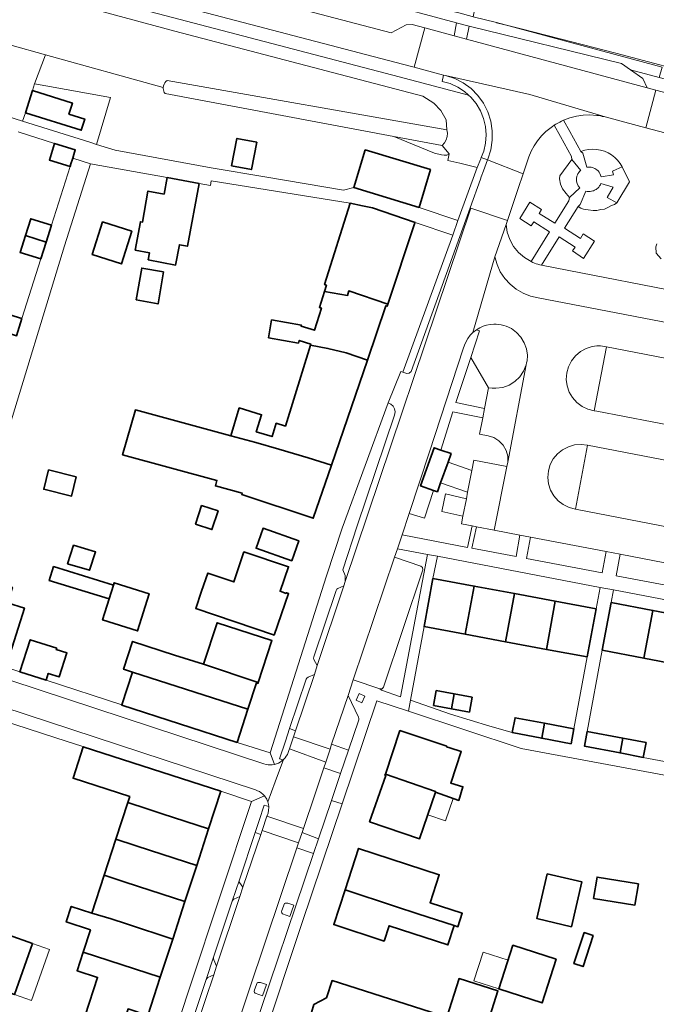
# Model space of a CAD drawing. Header units: metres. Extents: x 33225 to 36661, y 376385 to 377815.
# Tile 37 of 49: x 34911 to 35009, y 377246 to 377398. Entities that reach past the tile are written whole.
import ezdxf

# ---------------------------------------------------------------- set-up
doc = ezdxf.new("R2010")
doc.units = ezdxf.units.M
for name, color, linetype, lineweight in [('B-WE-GR-BEPLANTING_CULTUUR_BODEMBEDEKKER-GV', 252, 'Continuous', 18), ('B-WE-GR-BEPLANTING_CULTUUR_HEESTERS-GV', 252, 'Continuous', 18), ('B-WE-GR-GRAS-GV', 252, 'Continuous', 13), ('B-WE-OG-BEBOUWING-GV', 7, 'Continuous', 35), ('B-WE-OG-BEBOUWING_LUIFEL-GV', 252, 'Continuous', 18), ('B-WE-OG-TERREIN_CULTUURSCHEIDING-GV', 252, 'Continuous', 18), ('B-WE-OG-TERREIN_ERF-GV', 252, 'Continuous', 18), ('B-WE-OG-TERREIN_ONBEGROEID-GV', 252, 'Continuous', 18), ('B-WE-OG-WEG-GV', 252, 'Continuous', 18), ('B-WE-VH-VERHARDING_ASFALT-GV', 252, 'Continuous', 18), ('B-WE-VH-VERHARDING_BETONSTRAATSTEEN-GV', 252, 'Continuous', 18), ('B-WE-VH-VERHARDING_HALFVERHARDING_GRIND-GV', 252, 'Continuous', 18), ('B-WE-VH-VERHARDING_HOUTSNIPPERS-GV', 252, 'Continuous', 18), ('B-WE-VH-VERHARDING_SIERBESTRATING-GV', 252, 'Continuous', 18), ('B-WE-VH-VERHARDING_STRAATBAKSTEEN-GV', 252, 'Continuous', 18), ('B-WE-VH-VERHARDING_TEGEL-GV', 252, 'Continuous', 18)]:
    doc.layers.add(name, color=color, linetype=linetype, lineweight=lineweight)

msp = doc.modelspace()

# ---------------------------------------------------------------- linework, layer by layer
at = {"layer": 'B-WE-GR-BEPLANTING_CULTUUR_BODEMBEDEKKER-GV'}
for points in [[(34983.311, 377341.433), (34980.55, 377346.12), (34978.253, 377339.156), (34982.685, 377338.253)], [(34973.86, 377315.71), (34969.223, 377316.57), (34968.8, 377315.3), (34972.85, 377313.91), (34973.116, 377313.668), (34973.15, 377313.31), (34967.11, 377295.24), (34966.871, 377294.955), (34966.514, 377294.95), (34966.78, 377294.76), (34969.71, 377293.75)]]:
    msp.add_lwpolyline(points, close=True, dxfattribs=at)
at = {"layer": 'B-WE-GR-BEPLANTING_CULTUUR_HEESTERS-GV'}
for points in [[(34989.106, 377344.986), (34989.179, 377345.272), (34989.235, 377345.562), (34989.273, 377345.854), (34989.295, 377346.149), (34989.299, 377346.444), (34989.156, 377347.432), (34988.821, 377348.372), (34988.307, 377349.227), (34987.634, 377349.964), (34986.829, 377350.554), (34986.025, 377350.937), (34985.652, 377351.06), (34985.271, 377351.153), (34984.883, 377351.216), (34984.492, 377351.248), (34984.099, 377351.25), (34983.54, 377351.199), (34982.99, 377351.085), (34982.457, 377350.912), (34981.946, 377350.679), (34981.464, 377350.392), (34981.905, 377350.229), (34980.55, 377346.12), (34983.311, 377341.433), (34983.877, 377341.356), (34984.448, 377341.343), (34985.489, 377341.49), (34986.477, 377341.85), (34987.369, 377342.407), (34988.125, 377343.138), (34988.713, 377344.01)], [(34979.879, 377324.312), (34976.666, 377325.057), (34976.072, 377322.325), (34979.351, 377321.612)], [(34988.151, 377318.697), (34984.189, 377319.457), (34981.416, 377319.989), (34980.723, 377316.673), (34987.552, 377315.372)], [(35001.43, 377316.149), (34989.781, 377318.384), (34989.159, 377315.065), (35000.828, 377312.841)], [(35003.62, 377315.728), (35003.018, 377312.424), (35020.23, 377309.143), (35020.835, 377312.425)], [(34952.245, 377284.84), (34952.379, 377285.137), (34952.479, 377285.447), (34952.56, 377285.689), (34953.188, 377287.56), (34953.497, 377288.482), (34952.592, 377288.816), (34951.94, 377286.88), (34951.036, 377284.165), (34951.596, 377284.003), (34951.662, 377284.06), (34951.884, 377284.298), (34952.079, 377284.559)], [(34958.831, 377285.65), (34958.159, 377283.65), (34957.871, 377282.794), (34960.472, 377281.89), (34961.698, 377285.517), (34959.084, 377286.404)], [(34948.127, 377272.476), (34948.342, 377273.112), (34949.079, 377275.289), (34949.11, 377275.38), (34949.265, 377275.79), (34949.356, 377276.219), (34949.38, 377276.657), (34949.367, 377276.799), (34948.673, 377277.006), (34947.89, 377274.65), (34947.265, 377272.767)], [(34954.516, 377272.808), (34953.977, 377271.204), (34953.72, 377270.44), (34956.299, 377269.542), (34957.062, 377271.801)], [(34944.87, 377265.07), (34944.82, 377265.267), (34944.84, 377265.47), (34943.74, 377262.17), (34943.84, 377262.34), (34943.98, 377262.48), (34944.92, 377262.91), (34945.37, 377264.33)], [(34952.642, 377259.831), (34953.268, 377261.564), (34952.319, 377261.906), (34952.104, 377261.897), (34951.908, 377261.887), (34951.81, 377261.818), (34951.389, 377260.751), (34951.34, 377260.526), (34951.389, 377260.37), (34951.497, 377260.233)], [(34940.9, 377253.14), (34940.852, 377253.338), (34940.87, 377253.54), (34939.7, 377250.1), (34939.809, 377250.279), (34939.98, 377250.4), (34940.88, 377250.8), (34941.32, 377252.18)], [(34948.423, 377247.577), (34949.05, 377249.309), (34948.1, 377249.652), (34947.885, 377249.642), (34947.689, 377249.632), (34947.591, 377249.564), (34947.17, 377248.497), (34947.121, 377248.272), (34947.17, 377248.115), (34947.278, 377247.978)]]:
    msp.add_lwpolyline(points, close=True, dxfattribs=at)
at = {"layer": 'B-WE-GR-GRAS-GV'}
msp.add_lwpolyline([(35021.98, 377399.52), (35007.16, 377402.75), (34997.11, 377405.27), (34982.728, 377408.014), (34980.949, 377398.687), (34984.516, 377397.779), (34984.541, 377397.773), (34986.456, 377397.285), (34988.104, 377396.865), (34994.351, 377395.275), (35002.949, 377393.086), (35017.309, 377389.249)], dxfattribs=at)
at = {"layer": 'B-WE-OG-BEBOUWING-GV'}
for points in [[(34912.919, 377387.293), (34911.849, 377383.865), (34920.444, 377381.181), (34920.98, 377382.895), (34918.539, 377383.657), (34919.074, 377385.371)], [(34919.111, 377376.848), (34919.299, 377377.443), (34919.517, 377378.13), (34916.323, 377379.14), (34915.51, 377376.565), (34918.705, 377375.555), (34918.764, 377375.743), (34918.798, 377375.858)], [(34947.514, 377379.308), (34944.451, 377379.899), (34943.638, 377375.684), (34946.701, 377375.093)], [(34974.336, 377375.097), (34964.272, 377378.139), (34962.512, 377372.315), (34962.518, 377372.313), (34972.575, 377369.273)], [(34930.754, 377361.158), (34935.007, 377360.372), (34935.583, 377363.49), (34936.831, 377363.26), (34938.621, 377372.941), (34933.678, 377373.855), (34933.209, 377371.32), (34930.719, 377371.78), (34929.912, 377366.985), (34929.572, 377367.048), (34928.764, 377362.68), (34930.959, 377362.266)], [(34971.895, 377366.74), (34971.956, 377366.923), (34965.375, 377369.188), (34963.826, 377369.515), (34961.962, 377369.908), (34958, 377357.348), (34958.273, 377357.261), (34957.971, 377356.304), (34961.541, 377355.688), (34961.71, 377356.38), (34967.746, 377354.349)], [(34915.836, 377366.498), (34912.645, 377367.507), (34911.825, 377364.911), (34915.016, 377363.902)], [(34928.254, 377365.594), (34923.735, 377367.033), (34922.123, 377361.971), (34926.642, 377360.532)], [(34915.016, 377363.902), (34911.825, 377364.911), (34911.004, 377362.315), (34914.196, 377361.306)], [(34933.151, 377359.319), (34929.783, 377359.903), (34928.936, 377355.018), (34932.294, 377354.376)], [(34967.746, 377354.349), (34961.71, 377356.38), (34961.541, 377355.688), (34957.971, 377356.304), (34957.188, 377353.824), (34957.508, 377353.723), (34956.433, 377350.313), (34954.369, 377350.949), (34954.416, 377351.101), (34949.823, 377351.905), (34949.339, 377349.145), (34953.96, 377348.318), (34954.085, 377348.723), (34955.86, 377348.176), (34955.806, 377348), (34958.502, 377347.513), (34961.304, 377346.801), (34964.598, 377345.7), (34967.462, 377354.076), (34967.635, 377354.018)], [(34911.288, 377352.106), (34908.097, 377353.113), (34907.262, 377350.47), (34910.453, 377349.463)], [(34964.598, 377345.7), (34961.304, 377346.801), (34958.502, 377347.513), (34955.806, 377348), (34951.957, 377335.503), (34950.533, 377335.942), (34949.9, 377333.888), (34947.455, 377334.641), (34948.26, 377337.253), (34944.819, 377338.313), (34943.498, 377334.022), (34947.369, 377332.973), (34950.911, 377331.946), (34955.466, 377330.589), (34959.046, 377329.465)], [(34955.466, 377330.589), (34950.911, 377331.946), (34947.369, 377332.973), (34943.498, 377334.022), (34928.787, 377338.009), (34926.805, 377331.077), (34941.366, 377327.131), (34941.136, 377326.281), (34945.253, 377325.165), (34945.201, 377324.976), (34956.247, 377321.281), (34959.046, 377329.465)], [(34977.042, 377329.947), (34977.511, 377331.266), (34975.931, 377331.81), (34974.901, 377332.164), (34972.82, 377326.281), (34974.802, 377325.583), (34975.413, 377325.368), (34975.899, 377326.735)], [(34919.673, 377327.671), (34915.381, 377328.738), (34914.645, 377325.777), (34918.937, 377324.71)], [(34938.055, 377320.383), (34940.607, 377319.536), (34941.56, 377322.411), (34939.008, 377323.257)], [(34952.928, 377314.73), (34954.009, 377317.822), (34948.498, 377319.749), (34947.417, 377316.657)], [(34918.305, 377314.273), (34921.696, 377313.256), (34922.656, 377316.1), (34919.256, 377317.12)], [(34952.056, 377309.695), (34951.117, 377310.023), (34952.44, 377313.815), (34945.539, 377316.103), (34944, 377311.459), (34939.981, 377312.833), (34939.02, 377310.022), (34938.116, 377307.378), (34950.091, 377303.283), (34950.185, 377303.251), (34952.43, 377309.671), (34952.089, 377309.79)], [(34924.738, 377308.832), (34925.4, 377310.979), (34916.168, 377313.824), (34915.507, 377311.676)], [(34981.09, 377310.815), (34974.72, 377312), (34973.34, 377304.57), (34979.701, 377303.387)], [(34907.399, 377311.384), (34903.731, 377299.944), (34908.796, 377298.297), (34911.661, 377307.433), (34909.07, 377308.245), (34909.817, 377310.626)], [(34925.4, 377310.979), (34924.738, 377308.832), (34923.717, 377305.606), (34929.117, 377303.914), (34930.909, 377309.635), (34925.509, 377311.327)], [(34987.314, 377309.657), (34981.09, 377310.815), (34979.701, 377303.387), (34985.924, 377302.229)], [(34993.603, 377308.487), (34987.314, 377309.657), (34985.924, 377302.229), (34992.221, 377301.057)], [(34993.603, 377308.487), (34992.221, 377301.057), (34998.518, 377299.886), (34999.908, 377307.314)], [(35008.68, 377307.065), (35002.23, 377308.3), (35000.816, 377300.946), (35007.265, 377299.706)], [(35014.855, 377305.882), (35008.68, 377307.065), (35007.265, 377299.706), (35013.439, 377298.519)], [(34939.317, 377298.75), (34947.757, 377295.929), (34949.859, 377302.404), (34941.395, 377305.151)], [(34916.643, 377301.222), (34912.552, 377302.547), (34910.95, 377297.599), (34915.003, 377296.287), (34915.348, 377297.353), (34917.023, 377296.811), (34918.218, 377300.502), (34916.581, 377301.032)], [(34939.317, 377298.75), (34934.827, 377300.17), (34928.35, 377302.272), (34926.958, 377297.986), (34928.329, 377297.541), (34946.17, 377291.846), (34947.475, 377295.867), (34947.712, 377295.79), (34947.757, 377295.929)], [(34928.329, 377297.541), (34926.695, 377292.501), (34926.683, 377292.463), (34944.494, 377286.682), (34946.17, 377291.846)], [(34977.998, 377294.169), (34975.229, 377294.683), (34974.816, 377292.409), (34977.581, 377291.896)], [(34977.998, 377294.169), (34977.581, 377291.896), (34980.345, 377291.382), (34980.767, 377293.654)], [(34991.939, 377289.648), (34987.398, 377290.5), (34986.964, 377288.203), (34991.504, 377287.346)], [(34991.939, 377289.648), (34991.504, 377287.346), (34996.043, 377286.489), (34996.479, 377288.796)], [(34967.369, 377281.792), (34975.128, 377279.103), (34975.093, 377279.002), (34978.701, 377277.752), (34979.337, 377279.851), (34977.454, 377280.422), (34979.088, 377285.287), (34977.302, 377285.864), (34976.832, 377286.016), (34976.859, 377286.098), (34969.609, 377288.527)], [(35004.023, 377287.35), (34998.545, 377288.385), (34998.113, 377286.097), (35003.592, 377285.064)], [(35004.023, 377287.35), (35003.592, 377285.064), (35007.183, 377284.386), (35007.615, 377286.672)], [(34941.99, 377279.18), (34920.751, 377286.033), (34919.183, 377281.176), (34927.925, 377278.327), (34927.628, 377277.415), (34930.626, 377276.42), (34932.904, 377275.655), (34940.094, 377273.362)], [(34967.369, 377281.792), (34967.315, 377281.629), (34967.438, 377281.588), (34964.944, 377274.44), (34972.649, 377271.818), (34975.093, 377279.002), (34975.128, 377279.103)], [(34940.094, 377273.362), (34932.904, 377275.655), (34930.626, 377276.42), (34927.628, 377277.415), (34925.782, 377271.752), (34928.735, 377270.789), (34931.098, 377270.019), (34938.255, 377267.719)], [(34938.255, 377267.719), (34931.098, 377270.019), (34928.735, 377270.789), (34925.782, 377271.752), (34923.971, 377266.193), (34926.924, 377265.231), (34929.288, 377264.461), (34936.435, 377262.134)], [(34961.167, 377263.949), (34968.947, 377261.365), (34972.409, 377260.237), (34977.996, 377258.418), (34978.562, 377258.233), (34979.242, 377260.322), (34974.277, 377261.939), (34975.689, 377266.273), (34963.244, 377270.327)], [(34992.371, 377266.427), (34991.529, 377262.838), (34990.761, 377259.504), (34996.097, 377258.252), (34997.721, 377265.172)], [(34936.435, 377262.134), (34929.288, 377264.461), (34926.924, 377265.231), (34923.971, 377266.193), (34922.064, 377260.343), (34925.047, 377259.468), (34927.41, 377258.698), (34934.55, 377256.351)], [(34999.523, 377262.628), (35005.894, 377261.593), (35006.43, 377264.867), (35000.059, 377265.902)], [(34972.409, 377260.237), (34968.947, 377261.365), (34961.167, 377263.949), (34959.413, 377258.567), (34967.186, 377256.035), (34967.958, 377258.406), (34977.03, 377255.451), (34977.996, 377258.418)], [(34927.41, 377258.698), (34925.047, 377259.468), (34922.064, 377260.343), (34918.887, 377261.378), (34918.107, 377258.986), (34921.854, 377257.765), (34920.726, 377254.305), (34932.626, 377250.447), (34934.55, 377256.351)], [(34998.046, 377257.333), (34996.483, 377252.553), (34997.878, 377252.097), (34999.441, 377256.877)], [(34912.91, 377255.65), (34909.139, 377256.985), (34906.356, 377249.123), (34910.127, 377247.788)], [(34932.626, 377250.447), (34920.726, 377254.305), (34919.796, 377251.452), (34922.943, 377250.427), (34921.028, 377244.551), (34926.733, 377242.691), (34927.668, 377245.563), (34930.711, 377244.571)], [(34993.736, 377253.239), (34987.067, 377255.397), (34984.882, 377248.643), (34991.551, 377246.486)], [(34976.852, 377244.302), (34959.153, 377249.933), (34958.31, 377247.282), (34956.345, 377246.223), (34955.963, 377245.022), (34957.006, 377243.086), (34956.811, 377242.474), (34965.851, 377239.597), (34966.06, 377240.254), (34967.242, 377239.878), (34967.081, 377239.373), (34970.064, 377238.423), (34970.238, 377238.971), (34971.396, 377238.603), (34972.488, 377242.035), (34978.582, 377240.096), (34978.907, 377241.117), (34980.857, 377240.497), (34981.565, 377242.72), (34982.827, 377242.319), (34984.745, 377248.346), (34978.746, 377250.254)]]:
    msp.add_lwpolyline(points, close=True, dxfattribs=at)
at = {"layer": 'B-WE-OG-BEBOUWING_LUIFEL-GV'}
for points in [[(34973.916, 377275.542), (34976.655, 377274.61), (34977.846, 377278.048), (34975.093, 377279.002)], [(34912.91, 377255.65), (34910.127, 377247.788), (34912.746, 377246.861), (34915.529, 377254.723)], [(34986.315, 377253.074), (34982.478, 377254.315), (34981.044, 377249.883), (34984.882, 377248.643)]]:
    msp.add_lwpolyline(points, close=True, dxfattribs=at)
at = {"layer": 'B-WE-OG-TERREIN_CULTUURSCHEIDING-GV'}
for points in [[(34899.918, 377386.213), (34911.391, 377382.587), (34911.849, 377383.865), (34912.919, 377387.293), (34913.239, 377388.339), (34914.925, 377392.821), (34909.406, 377394.35)], [(35053.55, 377369.436), (35007.599, 377381.562), (35006.241, 377381.921), (35001.288, 377383.218), (35000.849, 377383.318), (35000.568, 377383.374), (35000.284, 377383.422), (35000, 377383.461), (34998.953, 377383.534), (34997.904, 377383.495), (34996.866, 377383.345), (34995.849, 377383.086), (34994.865, 377382.72), (34995.841, 377380.961), (34997.549, 377377.883), (34998.138, 377378.077), (34998.746, 377378.198), (34999.364, 377378.245), (34999.984, 377378.215), (35000.595, 377378.11), (35001.189, 377377.932), (35001.757, 377377.683), (35002.29, 377377.366), (35002.781, 377376.987), (35003.221, 377376.55), (35003.606, 377376.064), (35003.928, 377375.534), (35005.063, 377373.186), (35003.087, 377369.973), (35002.75, 377369.726), (35002.266, 377369.548), (35001.629, 377369.216), (35001.171, 377369.013), (35000.636, 377368.936), (34999.999, 377368.783), (34999.439, 377368.783), (34998.675, 377368.911), (34997.936, 377368.987), (34997.554, 377369.166), (34997.108, 377369.386), (34995.006, 377366.067), (34997.492, 377364.483), (34997.91, 377365.188), (34999.628, 377364.061), (34997.937, 377361.388), (34996.272, 377362.537), (34996.656, 377363.14), (34994.179, 377364.729), (34991.475, 377360.358), (34991.74, 377360.31), (35016.556, 377355.45)], [(35009.963, 377361.348), (35009.144, 377362.21), (35009.101, 377363.159), (35009.273, 377363.633)]]:
    msp.add_lwpolyline(points, dxfattribs=at)
for points in [[(34995.701, 377370.272), (34995.769, 377370.769), (34995.261, 377371.407), (34994.726, 377372.146), (34994.383, 377372.846), (34994.242, 377373.649), (34994.319, 377374.158), (34996.161, 377376.662), (34996.117, 377377.125), (34994.407, 377380.2), (34993.433, 377381.953), (34993.145, 377381.76), (34992.141, 377380.957), (34991.473, 377380.286), (34990.873, 377379.554), (34990.345, 377378.768), (34989.895, 377377.935), (34989.527, 377377.063), (34988.636, 377374.431), (34987.866, 377372.159), (34986.199, 377367.238), (34986, 377366.65), (34986.181, 377365.453), (34986.569, 377364.307), (34987.154, 377363.247), (34987.915, 377362.307), (34988.831, 377361.515), (34989.871, 377360.897), (34992.731, 377365.497), (34990.269, 377367.033), (34989.898, 377366.439), (34988.117, 377367.55), (34989.678, 377370.053), (34991.46, 377368.942), (34991.089, 377368.348), (34993.55, 377366.813)], [(34985.553, 377332.574), (34984.908, 377333.241), (34984.117, 377333.727), (34983.23, 377334), (34981.902, 377334.249), (34982.392, 377336.786), (34977.8, 377337.725), (34975.931, 377331.81), (34977.511, 377331.266), (34977.042, 377329.947), (34980.724, 377328.642), (34981.04, 377330.26), (34986.125, 377329.267), (34986.267, 377329.943), (34986.255, 377330.871), (34986.012, 377331.767)], [(34976.072, 377322.325), (34976.666, 377325.057), (34979.879, 377324.312), (34980.071, 377325.297), (34975.899, 377326.735), (34975.413, 377325.368), (34974.802, 377325.583), (34973.4, 377321.28), (34971.036, 377322.017), (34969.941, 377318.728), (34980.066, 377316.799), (34980.749, 377320.117), (34979.12, 377320.43), (34979.351, 377321.612)]]:
    msp.add_lwpolyline(points, close=True, dxfattribs=at)
at = {"layer": 'B-WE-OG-TERREIN_ERF-GV'}
for points in [[(34962.512, 377372.315), (34964.272, 377378.139), (34974.336, 377375.097), (34972.575, 377369.273), (34978.583, 377367.236), (34981.556, 377375.4), (34978.862, 377376.116), (34976.998, 377376.525), (34977.23, 377377.52), (34976.87, 377377.34), (34976.43, 377377.33), (34976.04, 377377.36), (34974.96, 377377.61), (34968.666, 377380.208), (34933.37, 377386.85), (34933.257, 377387.017), (34933.169, 377387.199), (34933.11, 377387.392), (34933.08, 377387.591), (34933.08, 377387.793), (34914.925, 377392.821), (34913.239, 377388.339), (34914.973, 377388.051), (34924.95, 377386.241), (34922.778, 377378.986), (34925.652, 377378.071), (34940.506, 377375.357), (34949.087, 377373.908), (34960.92, 377371.909)], [(34920.444, 377381.181), (34911.849, 377383.865), (34911.391, 377382.587), (34921.763, 377379.309), (34922.778, 377378.986), (34924.95, 377386.241), (34914.973, 377388.051), (34913.239, 377388.339), (34912.919, 377387.293), (34919.074, 377385.371), (34918.539, 377383.657), (34920.98, 377382.895)], [(34943.638, 377375.684), (34944.451, 377379.899), (34947.514, 377379.308), (34946.701, 377375.093)], [(34926.642, 377360.532), (34922.123, 377361.971), (34923.735, 377367.033), (34928.254, 377365.594)], [(34932.294, 377354.376), (34928.936, 377355.018), (34929.783, 377359.903), (34933.151, 377359.319)], [(34915.381, 377328.738), (34919.673, 377327.671), (34918.937, 377324.71), (34914.645, 377325.777)], [(34939.008, 377323.257), (34941.56, 377322.411), (34940.607, 377319.536), (34938.055, 377320.383)], [(34952.928, 377314.73), (34947.417, 377316.657), (34948.498, 377319.749), (34954.009, 377317.822)], [(34921.696, 377313.256), (34918.305, 377314.273), (34919.256, 377317.12), (34922.656, 377316.1)], [(34945.539, 377316.103), (34952.44, 377313.815), (34951.117, 377310.023), (34952.056, 377309.695), (34952.089, 377309.79), (34952.43, 377309.671), (34950.185, 377303.251), (34950.091, 377303.283), (34938.116, 377307.378), (34939.02, 377310.022), (34939.981, 377312.833), (34944, 377311.459)], [(34975.4, 377315.42), (34974.72, 377312), (34981.09, 377310.815), (34987.314, 377309.657), (34993.603, 377308.487), (34999.908, 377307.314), (35000.539, 377310.624)], [(34924.738, 377308.832), (34915.507, 377311.676), (34916.168, 377313.824), (34925.4, 377310.979), (34925.509, 377311.327), (34930.909, 377309.635), (34929.117, 377303.914), (34923.717, 377305.606)], [(35027.205, 377303.518), (35033.38, 377302.335), (35039.83, 377301.1), (35040.203, 377303.058), (35002.598, 377310.232), (35002.23, 377308.3), (35008.68, 377307.065), (35014.855, 377305.882), (35021.03, 377304.7)], [(34986.964, 377288.203), (34987.398, 377290.5), (34991.939, 377289.648), (34996.479, 377288.796), (34998.518, 377299.886), (34992.221, 377301.057), (34985.924, 377302.229), (34979.701, 377303.387), (34973.34, 377304.57), (34971.27, 377293.21), (34977.424, 377291.073), (34983.509, 377289.196)], [(35031.916, 377279.715), (35035.584, 377279.01), (35038.411, 377293.718), (35031.961, 377294.958), (35025.787, 377296.145), (35019.613, 377297.332), (35013.439, 377298.519), (35007.265, 377299.706), (35000.816, 377300.946), (34998.545, 377288.385), (35004.023, 377287.35), (35007.615, 377286.672), (35007.183, 377284.386), (35014.004, 377283.097), (35014.436, 377285.384), (35017.253, 377284.853), (35020.07, 377284.321), (35019.638, 377282.034), (35026.283, 377280.779), (35026.714, 377283.066), (35029.531, 377282.534), (35032.348, 377282.002)], [(34977.998, 377294.169), (34980.767, 377293.654), (34980.345, 377291.382), (34977.581, 377291.896), (34974.816, 377292.409), (34975.229, 377294.683)], [(34967.315, 377281.629), (34967.369, 377281.792), (34969.609, 377288.527), (34976.859, 377286.098), (34976.832, 377286.016), (34977.302, 377285.864), (34979.088, 377285.287), (34977.454, 377280.422), (34979.337, 377279.851), (34978.701, 377277.752), (34975.093, 377279.002), (34972.649, 377271.818), (34964.944, 377274.44), (34967.438, 377281.588)], [(34967.186, 377256.035), (34959.413, 377258.567), (34961.167, 377263.949), (34963.244, 377270.327), (34975.689, 377266.273), (34974.277, 377261.939), (34979.242, 377260.322), (34978.562, 377258.233), (34977.996, 377258.418), (34977.03, 377255.451), (34967.958, 377258.406)], [(34991.529, 377262.838), (34992.371, 377266.427), (34997.721, 377265.172), (34996.097, 377258.252), (34990.761, 377259.504)], [(34999.523, 377262.628), (35000.059, 377265.902), (35006.43, 377264.867), (35005.894, 377261.593)], [(34996.483, 377252.553), (34998.046, 377257.333), (34999.441, 377256.877), (34997.878, 377252.097)], [(34912.91, 377255.65), (34910.127, 377247.788), (34906.356, 377249.123), (34909.139, 377256.985)], [(34984.882, 377248.643), (34987.067, 377255.397), (34993.736, 377253.239), (34991.551, 377246.486)], [(34980.857, 377240.497), (34978.907, 377241.117), (34978.582, 377240.096), (34972.488, 377242.035), (34971.396, 377238.603), (34970.238, 377238.971), (34970.064, 377238.423), (34967.081, 377239.373), (34967.242, 377239.878), (34966.06, 377240.254), (34965.851, 377239.597), (34956.811, 377242.474), (34957.006, 377243.086), (34955.963, 377245.022), (34956.345, 377246.223), (34958.31, 377247.282), (34959.153, 377249.933), (34976.852, 377244.302), (34978.746, 377250.254), (34984.745, 377248.346), (34982.827, 377242.319), (34981.565, 377242.72)]]:
    msp.add_lwpolyline(points, close=True, dxfattribs=at)
for points in [[(34908.097, 377353.113), (34911.288, 377352.106), (34914.196, 377361.306), (34911.004, 377362.315), (34911.825, 377364.911), (34912.645, 377367.507), (34915.836, 377366.498), (34918.705, 377375.555), (34915.51, 377376.565), (34916.323, 377379.14), (34910.679, 377380.924)], [(34909.07, 377308.245), (34911.661, 377307.433), (34908.796, 377298.297), (34910.95, 377297.599), (34912.552, 377302.547), (34916.643, 377301.222), (34916.581, 377301.032), (34918.218, 377300.502), (34917.023, 377296.811), (34915.348, 377297.353), (34915.003, 377296.287), (34926.695, 377292.501), (34928.329, 377297.541), (34926.958, 377297.986), (34928.35, 377302.272), (34934.827, 377300.17), (34939.317, 377298.75), (34941.395, 377305.151), (34949.859, 377302.404), (34947.757, 377295.929), (34947.712, 377295.79), (34947.475, 377295.867), (34946.17, 377291.846), (34944.494, 377286.682), (34949.593, 377285.106), (34958.274, 377312.416), (34960.702, 377319.746), (34967.81, 377339.12), (34969.765, 377343.956), (34970.07, 377343.86), (34977.766, 377364.993), (34971.956, 377366.923), (34971.895, 377366.74), (34967.746, 377354.349), (34967.635, 377354.018), (34967.462, 377354.076), (34964.598, 377345.7), (34959.046, 377329.465), (34956.247, 377321.281), (34945.201, 377324.976), (34945.253, 377325.165), (34941.136, 377326.281), (34941.366, 377327.131), (34926.805, 377331.077), (34928.787, 377338.009), (34943.498, 377334.022), (34944.819, 377338.313), (34948.26, 377337.253), (34947.455, 377334.641), (34949.9, 377333.888), (34950.533, 377335.942), (34951.957, 377335.503), (34955.806, 377348), (34955.86, 377348.176), (34954.085, 377348.723), (34953.96, 377348.318), (34949.339, 377349.145), (34949.823, 377351.905), (34954.416, 377351.101), (34954.369, 377350.949), (34956.433, 377350.313), (34957.508, 377353.723), (34957.188, 377353.824), (34957.971, 377356.304), (34958.273, 377357.261), (34958, 377357.348), (34961.962, 377369.908), (34940.508, 377373.369), (34940.392, 377372.647), (34938.621, 377372.941), (34936.831, 377363.26), (34935.583, 377363.49), (34935.007, 377360.372), (34930.754, 377361.158), (34930.959, 377362.266), (34928.764, 377362.68), (34929.572, 377367.048), (34929.912, 377366.985), (34930.719, 377371.78), (34933.209, 377371.32), (34933.678, 377373.855), (34921.838, 377375.985), (34917.871, 377363.331), (34908.549, 377332.764)], [(35036.74, 377276.756), (34988.333, 377285.759), (34970.924, 377291.496), (34966.065, 377293.106), (34960.702, 377277.198), (34954.49, 377258.77), (34948.4, 377240.47)], [(34921.028, 377244.551), (34922.943, 377250.427), (34919.796, 377251.452), (34920.726, 377254.305), (34921.854, 377257.765), (34918.107, 377258.986), (34918.887, 377261.378), (34922.064, 377260.343), (34923.971, 377266.193), (34925.782, 377271.752), (34927.628, 377277.415), (34927.925, 377278.327), (34919.183, 377281.176), (34920.751, 377286.033), (34920.518, 377286.111), (34918.26, 377286.84), (34908.258, 377290.099)], [(34933.12, 377236.58), (34937.12, 377248.76), (34946.72, 377277.6), (34941.99, 377279.18), (34940.094, 377273.362), (34938.255, 377267.719), (34936.435, 377262.134), (34934.55, 377256.351), (34932.626, 377250.447), (34930.711, 377244.571)]]:
    msp.add_lwpolyline(points, dxfattribs=at)
at = {"layer": 'B-WE-OG-TERREIN_ONBEGROEID-GV'}
msp.add_lwpolyline([(34964.217, 377293.808), (34963.309, 377294.227), (34962.848, 377293.227), (34963.755, 377292.808)], close=True, dxfattribs=at)
at = {"layer": 'B-WE-OG-WEG-GV'}
for points in [[(34979.612, 377387.13), (34978.54, 377387.833), (34977.374, 377388.366), (34976.142, 377388.717), (34976.359, 377389.688), (34971.804, 377390.898), (34970.017, 377391.373), (34861.59, 377419.77), (34856.29, 377420.88), (34849.23, 377421.98), (34840.69, 377422.93), (34840.049, 377421.752), (34843.823, 377421.338), (34849.016, 377420.643), (34854.307, 377419.916), (34859.218, 377418.856), (34859.074, 377418.253), (34859.699, 377418.123), (34861.131, 377417.823), (34969.507, 377389.439), (34980.206, 377386.597)], [(34948.741, 377403.232), (34944.171, 377403.85), (34942.284, 377404.156), (34931.623, 377407.063), (34913.771, 377411.603), (34890.513, 377418.081), (34881.84, 377420.66), (34878.84, 377421.519), (34879.06, 377420.61), (34879.61, 377419.81), (34880.18, 377419.28), (34968.246, 377396.202), (34970.596, 377397.427), (34971.529, 377397.509), (34973.449, 377396.991), (34977.997, 377395.763), (34978.374, 377397.733), (34972.787, 377399.241), (34972.004, 377399.439), (34971.51, 377399.515), (34968.246, 377400.127), (34967.277, 377399.77), (34957.228, 377401.402), (34954.729, 377402.422)], [(34984.516, 377397.779), (34980.949, 377398.687), (34980.781, 377398.739), (34978.688, 377399.314), (34977.595, 377399.556), (34972.206, 377400.258), (34972.004, 377399.439), (34972.787, 377399.241), (34978.374, 377397.733), (34978.517, 377397.694), (34980.299, 377397.214), (35003.825, 377391.47), (35005.223, 377390.472), (35009.649, 377389.3), (35010.073, 377390.901)], [(35327.669, 377324.577), (35073.612, 377371.5), (35071.91, 377373.102), (35069.313, 377374.202), (35057.516, 377376.837), (35046.474, 377379.548), (35009.649, 377389.3), (35005.223, 377390.472), (35007.101, 377389.132), (35007.8, 377387.721), (35009.137, 377387.367), (35045.98, 377377.61), (35057.06, 377374.89), (35068.7, 377372.29), (35070.8, 377371.4), (35072.67, 377369.64), (35327.31, 377322.61), (35347.75, 377318.92), (35432.387, 377303.248), (35433.036, 377303.128), (35433.138, 377303.109), (35433.5, 377305.076), (35348.11, 377320.887)], [(34933.7, 377388.83), (34933.503, 377388.676), (34933.337, 377388.489), (34933.209, 377388.274), (34933.122, 377388.039), (34933.08, 377387.793), (34933.08, 377387.591), (34933.11, 377387.392), (34933.169, 377387.199), (34933.257, 377387.017), (34933.37, 377386.85), (34968.666, 377380.208), (34976.15, 377378.8), (34976.506, 377379.206), (34976.76, 377379.672), (34976.907, 377380.187), (34976.938, 377380.719), (34976.85, 377381.25)], [(34976.15, 377378.8), (34968.666, 377380.208), (34974.96, 377377.61), (34976.04, 377377.36), (34976.43, 377377.33), (34976.87, 377377.34), (34977.23, 377377.52)]]:
    msp.add_lwpolyline(points, close=True, dxfattribs=at)
for points in [[(34908.721, 377403.54), (34934.855, 377396.459), (34973.165, 377386.423), (34974.846, 377385.353), (34975.916, 377384.232), (34976.782, 377382.755), (34976.85, 377381.25), (34976.938, 377380.719), (34976.907, 377380.187), (34976.76, 377379.672), (34976.506, 377379.206), (34976.15, 377378.8), (34977.23, 377377.52), (34976.998, 377376.525), (34978.862, 377376.116), (34981.556, 377375.4), (34982.085, 377376.747), (34982.172, 377376.969), (34982.55, 377377.941), (34982.83, 377379.192), (34982.918, 377380.47), (34982.812, 377381.748), (34982.516, 377382.994), (34982.034, 377384.182), (34981.379, 377385.284), (34980.565, 377386.274), (34980.206, 377386.597), (34969.507, 377389.439), (34861.131, 377417.823)], [(34891.321, 377398.445), (34897.322, 377397.435), (34897.832, 377397.206), (34899.005, 377396.39), (34899.566, 377395.829), (34909.406, 377394.35), (34914.925, 377392.821), (34933.08, 377387.793), (34933.122, 377388.039), (34933.209, 377388.274), (34933.337, 377388.489), (34933.503, 377388.676), (34933.7, 377388.83), (34976.85, 377381.25), (34976.782, 377382.755), (34975.916, 377384.232), (34974.846, 377385.353), (34973.165, 377386.423), (34934.855, 377396.459), (34908.721, 377403.54)], [(35017.309, 377389.249), (35002.949, 377393.086), (34994.351, 377395.275), (34988.104, 377396.865), (34986.456, 377397.285), (34984.541, 377397.773), (34984.516, 377397.779), (35010.073, 377390.901)]]:
    msp.add_lwpolyline(points, dxfattribs=at)
at = {"layer": 'B-WE-VH-VERHARDING_ASFALT-GV'}
for points in [[(34832.02, 377423.7), (34840.69, 377422.93), (34849.23, 377421.98), (34856.29, 377420.88), (34861.59, 377419.77), (34970.017, 377391.373), (34971.804, 377390.898), (34973.449, 377396.991), (34971.529, 377397.509), (34970.596, 377397.427), (34968.246, 377396.202), (34880.18, 377419.28), (34841.08, 377426.82), (34839.898, 377426.865), (34835.27, 377427.04), (34826.15, 377427.64)], [(35045.98, 377377.61), (35009.137, 377387.367), (35007.599, 377381.562), (35053.55, 377369.436)]]:
    msp.add_lwpolyline(points, dxfattribs=at)
at = {"layer": 'B-WE-VH-VERHARDING_BETONSTRAATSTEEN-GV'}
for points in [[(34980.299, 377397.214), (34979.904, 377395.249), (35007.8, 377387.721), (35007.101, 377389.132), (35005.223, 377390.472), (35003.825, 377391.47)], [(34979.904, 377395.249), (34977.997, 377395.763), (34973.449, 377396.991), (34971.804, 377390.898), (34976.359, 377389.688), (34976.653, 377389.622), (34989.667, 377386.702), (35001.288, 377383.218), (35006.241, 377381.921), (35007.599, 377381.562), (35009.137, 377387.367), (35007.8, 377387.721)], [(34993.145, 377381.76), (34993.433, 377381.953), (34993.709, 377382.125), (34993.99, 377382.288), (34994.277, 377382.442), (34994.569, 377382.586), (34994.865, 377382.72), (34995.849, 377383.086), (34996.866, 377383.345), (34997.904, 377383.495), (34998.953, 377383.534), (35000, 377383.461), (35000.284, 377383.422), (35000.568, 377383.374), (35000.849, 377383.318), (35001.288, 377383.218), (34989.667, 377386.702), (34976.653, 377389.622), (34978.071, 377389.159), (34979.399, 377388.48), (34980.604, 377387.6), (34981.656, 377386.543), (34982.529, 377385.333), (34983.201, 377384.002), (34983.656, 377382.581), (34983.882, 377381.106), (34983.875, 377379.615), (34983.633, 377378.143), (34983.163, 377376.727), (34983.117, 377376.598), (34988.636, 377374.431), (34989.527, 377377.063), (34989.895, 377377.935), (34990.345, 377378.768), (34990.873, 377379.554), (34991.473, 377380.286), (34992.141, 377380.957)], [(34988.636, 377374.431), (34983.117, 377376.598), (34982.51, 377374.9), (34982.178, 377373.978), (34982.058, 377373.645), (34980.445, 377369.173), (34980.543, 377369.14), (34986.199, 377367.238), (34987.866, 377372.159)], [(34977.042, 377329.947), (34975.899, 377326.735), (34980.071, 377325.297), (34980.724, 377328.642)], [(34953.188, 377287.56), (34952.56, 377285.689), (34958.159, 377283.65), (34958.831, 377285.65)], [(34949.079, 377275.289), (34948.342, 377273.112), (34953.977, 377271.204), (34954.516, 377272.808), (34954.724, 377273.426)]]:
    msp.add_lwpolyline(points, close=True, dxfattribs=at)
msp.add_lwpolyline([(35016.556, 377355.45), (34991.74, 377360.31), (34991.475, 377360.358), (34991.2, 377360.42), (34990.927, 377360.493), (34990.658, 377360.577), (34990.393, 377360.672), (34990.132, 377360.778), (34989.871, 377360.897), (34988.831, 377361.515), (34987.915, 377362.307), (34987.154, 377363.247), (34986.569, 377364.307), (34986.181, 377365.453), (34986, 377366.65), (34984.29, 377361.63), (34984.613, 377360.446), (34985.117, 377359.327), (34985.789, 377358.3), (34986.613, 377357.391), (34987.569, 377356.622), (34988.633, 377356.011), (34989.779, 377355.573), (34990.98, 377355.32), (35051.69, 377343.61)], dxfattribs=at)
at = {"layer": 'B-WE-VH-VERHARDING_HALFVERHARDING_GRIND-GV'}
for points in [[(34999.728, 377375.247), (35000, 377375.067), (35000.192, 377374.892), (35000.358, 377374.692), (35000.496, 377374.472), (35000.602, 377374.234), (35000.675, 377373.985), (35002.596, 377374.314), (35002.405, 377374.867), (35002.994, 377375.125), (35003.928, 377375.534), (35003.606, 377376.064), (35003.221, 377376.55), (35002.781, 377376.987), (35002.29, 377377.366), (35001.757, 377377.683), (35001.189, 377377.932), (35000.595, 377378.11), (34999.984, 377378.215), (34999.364, 377378.245), (34998.746, 377378.198), (34998.138, 377378.077), (34997.549, 377377.883), (34997.85, 377377.646), (34998.463, 377375.449), (34998.788, 377375.481), (34999.113, 377375.458), (34999.43, 377375.379)], [(34996.877, 377373.709), (34996.947, 377374.09), (34997.015, 377374.281), (34997.103, 377374.464), (34997.21, 377374.637), (34997.335, 377374.797), (34997.477, 377374.942), (34997.522, 377374.982), (34996.161, 377376.662), (34994.319, 377374.158), (34994.242, 377373.649), (34994.383, 377372.846), (34994.726, 377372.146), (34995.261, 377371.407), (34995.769, 377370.769), (34997.376, 377372.285), (34997.142, 377372.594), (34996.977, 377372.944), (34996.887, 377373.321)], [(35002.556, 377372.408), (35000.653, 377372.95), (35000.56, 377372.757), (35000.447, 377372.574), (35000.314, 377372.405), (35000.165, 377372.25), (35000, 377372.113), (34999.885, 377372.033), (34999.765, 377371.962), (34999.64, 377371.899), (34999.511, 377371.845), (34999.378, 377371.8), (34999.173, 377371.749), (34998.963, 377371.721), (34998.752, 377371.715), (34998.541, 377371.731), (34998.333, 377371.769), (34997.422, 377369.698), (34997.108, 377369.386), (34997.554, 377369.166), (34997.936, 377368.987), (34998.675, 377368.911), (34999.439, 377368.783), (34999.999, 377368.783), (35000.636, 377368.936), (35001.171, 377369.013), (35001.629, 377369.216), (35002.266, 377369.548), (35002.75, 377369.726), (35003.087, 377369.973), (35001.617, 377370.811)]]:
    msp.add_lwpolyline(points, close=True, dxfattribs=at)
at = {"layer": 'B-WE-VH-VERHARDING_HOUTSNIPPERS-GV'}
msp.add_lwpolyline([(35009.273, 377363.633), (35009.101, 377363.159), (35009.144, 377362.21), (35009.963, 377361.348)], dxfattribs=at)
at = {"layer": 'B-WE-VH-VERHARDING_SIERBESTRATING-GV'}
for points in [[(34999.173, 377371.749), (34999.378, 377371.8), (34999.511, 377371.845), (34999.64, 377371.899), (34999.765, 377371.962), (34999.885, 377372.033), (35000, 377372.113), (35000.165, 377372.25), (35000.314, 377372.405), (35000.447, 377372.574), (35000.56, 377372.757), (35000.653, 377372.95), (35002.556, 377372.408), (35001.617, 377370.811), (35003.087, 377369.973), (35005.063, 377373.186), (35003.928, 377375.534), (35002.994, 377375.125), (35002.405, 377374.867), (35002.596, 377374.314), (35000.675, 377373.985), (35000.602, 377374.234), (35000.496, 377374.472), (35000.358, 377374.692), (35000.192, 377374.892), (35000, 377375.067), (34999.728, 377375.247), (34999.43, 377375.379), (34999.113, 377375.458), (34998.788, 377375.481), (34998.463, 377375.449), (34997.85, 377377.646), (34997.549, 377377.883), (34995.841, 377380.961), (34994.865, 377382.72), (34994.569, 377382.586), (34994.277, 377382.442), (34993.99, 377382.288), (34993.709, 377382.125), (34993.433, 377381.953), (34994.407, 377380.2), (34996.117, 377377.125), (34996.161, 377376.662), (34997.522, 377374.982), (34997.477, 377374.942), (34997.335, 377374.797), (34997.21, 377374.637), (34997.103, 377374.464), (34997.015, 377374.281), (34996.947, 377374.09), (34996.877, 377373.709), (34996.887, 377373.321), (34996.977, 377372.944), (34997.142, 377372.594), (34997.376, 377372.285), (34995.769, 377370.769), (34995.701, 377370.272), (34993.55, 377366.813), (34991.089, 377368.348), (34991.46, 377368.942), (34989.678, 377370.053), (34988.117, 377367.55), (34989.898, 377366.439), (34990.269, 377367.033), (34992.731, 377365.497), (34989.871, 377360.897), (34990.132, 377360.778), (34990.393, 377360.672), (34990.658, 377360.577), (34990.927, 377360.493), (34991.2, 377360.42), (34991.475, 377360.358), (34994.179, 377364.729), (34996.656, 377363.14), (34996.272, 377362.537), (34997.937, 377361.388), (34999.628, 377364.061), (34997.91, 377365.188), (34997.492, 377364.483), (34995.006, 377366.067), (34997.108, 377369.386), (34997.422, 377369.698), (34998.333, 377371.769), (34998.541, 377371.731), (34998.752, 377371.715), (34998.963, 377371.721)], [(34980.543, 377369.14), (34980.445, 377369.173), (34971.34, 377343.93), (34971.067, 377343.655), (34970.68, 377343.65), (34970.07, 377343.86), (34969.765, 377343.956), (34967.81, 377339.12), (34968.231, 377338.906), (34968.567, 377338.573), (34968.786, 377338.154), (34968.866, 377337.688), (34968.8, 377337.22), (34963.01, 377320.12), (34960.81, 377313.33), (34961.18, 377312.478), (34961.18, 377311.55)], [(34973.15, 377313.31), (34973.116, 377313.668), (34972.85, 377313.91), (34968.8, 377315.3), (34962.42, 377296.33), (34966.514, 377294.95), (34966.871, 377294.955), (34967.11, 377295.24)], [(34960.96, 377310.88), (34960.04, 377310.44), (34959.877, 377310.327), (34959.77, 377310.16), (34956.31, 377299.91), (34956.28, 377299.697), (34956.34, 377299.49), (34956.87, 377298.56)], [(34956.42, 377297.2), (34955.44, 377296.74), (34955.259, 377296.628), (34955.16, 377296.44), (34952.592, 377288.816), (34953.497, 377288.482)], [(34963.27, 377290.17), (34963.294, 377290.372), (34963.25, 377290.57), (34961.62, 377293.95), (34959.084, 377286.404), (34961.698, 377285.517)], [(34948.127, 377272.476), (34947.265, 377272.767), (34944.84, 377265.47), (34944.82, 377265.267), (34944.87, 377265.07), (34945.37, 377264.33)], [(34956.299, 377269.542), (34953.72, 377270.44), (34924.41, 377183.21), (34927.47, 377184.69), (34927.622, 377184.827), (34927.73, 377185)], [(34944.92, 377262.91), (34943.98, 377262.48), (34943.84, 377262.34), (34943.74, 377262.17), (34940.87, 377253.54), (34940.852, 377253.338), (34940.9, 377253.14), (34941.32, 377252.18)], [(34952.642, 377259.831), (34951.497, 377260.233), (34951.389, 377260.37), (34951.34, 377260.526), (34951.389, 377260.751), (34951.81, 377261.818), (34951.908, 377261.887), (34952.104, 377261.897), (34952.319, 377261.906), (34953.268, 377261.564)], [(34940.88, 377250.8), (34939.98, 377250.4), (34939.809, 377250.279), (34939.7, 377250.1), (34937.82, 377244.38), (34937.808, 377244.179), (34937.84, 377243.98), (34938.33, 377243.2)], [(34948.423, 377247.577), (34947.278, 377247.978), (34947.17, 377248.115), (34947.121, 377248.272), (34947.17, 377248.497), (34947.591, 377249.564), (34947.689, 377249.632), (34947.885, 377249.642), (34948.1, 377249.652), (34949.05, 377249.309)]]:
    msp.add_lwpolyline(points, close=True, dxfattribs=at)
at = {"layer": 'B-WE-VH-VERHARDING_STRAATBAKSTEEN-GV'}
for points in [[(34961.62, 377293.95), (34962.42, 377296.33), (34968.8, 377315.3), (34969.223, 377316.57), (34969.941, 377318.728), (34971.036, 377322.017), (34974.21, 377331.55), (34979.401, 377347.46), (34979.578, 377348.019), (34979.819, 377348.553), (34980.121, 377349.055), (34980.479, 377349.52), (34980.888, 377349.939), (34984.29, 377361.63), (34986, 377366.65), (34986.199, 377367.238), (34980.543, 377369.14), (34961.18, 377311.55), (34960.96, 377310.88), (34956.87, 377298.56), (34956.42, 377297.2), (34953.497, 377288.482), (34953.188, 377287.56), (34958.831, 377285.65), (34959.084, 377286.404)], [(35036.128, 377341.075), (35001.49, 377347.75), (34999.61, 377337.89), (35000, 377337.807), (35034.163, 377331.22)], [(34989.106, 377344.986), (34988.713, 377344.01), (34988.125, 377343.138), (34987.369, 377342.407), (34986.477, 377341.85), (34985.489, 377341.49), (34984.448, 377341.343), (34983.877, 377341.356), (34983.311, 377341.433), (34982.685, 377338.253), (34982.392, 377336.786), (34981.902, 377334.249), (34983.23, 377334), (34984.117, 377333.727), (34984.908, 377333.241), (34985.553, 377332.574), (34986.012, 377331.767), (34986.255, 377330.871), (34986.267, 377329.943)], [(35033.231, 377325.862), (34998.59, 377332.56), (34996.72, 377322.7), (35031.219, 377315.998)], [(34986.125, 377329.267), (34981.04, 377330.26), (34980.724, 377328.642), (34980.071, 377325.297), (34979.879, 377324.312), (34979.351, 377321.612), (34979.12, 377320.43), (34980.749, 377320.117), (34981.416, 377319.989), (34984.189, 377319.457)], [(34958.159, 377283.65), (34952.56, 377285.689), (34952.479, 377285.447), (34952.379, 377285.137), (34952.245, 377284.84), (34952.079, 377284.559), (34951.884, 377284.298), (34951.662, 377284.06), (34950.379, 377280.608), (34949.231, 377277.518), (34949.339, 377277.093), (34949.367, 377276.799), (34949.38, 377276.657), (34949.356, 377276.219), (34949.265, 377275.79), (34949.11, 377275.38), (34949.079, 377275.289), (34954.724, 377273.426), (34956.462, 377278.599), (34957.871, 377282.794)]]:
    msp.add_lwpolyline(points, close=True, dxfattribs=at)
for points in [[(35051.69, 377343.61), (34990.98, 377355.32), (34989.779, 377355.573), (34988.633, 377356.011), (34987.569, 377356.622), (34986.613, 377357.391), (34985.789, 377358.3), (34985.117, 377359.327), (34984.613, 377360.446), (34984.29, 377361.63), (34980.888, 377349.939), (34981.464, 377350.392), (34981.946, 377350.679), (34982.457, 377350.912), (34982.99, 377351.085), (34983.54, 377351.199), (34984.099, 377351.25), (34984.492, 377351.248), (34984.883, 377351.216), (34985.271, 377351.153), (34985.652, 377351.06), (34986.025, 377350.937), (34986.829, 377350.554), (34987.634, 377349.964), (34988.307, 377349.227), (34988.821, 377348.372), (34989.156, 377347.432), (34989.299, 377346.444), (34989.295, 377346.149), (34989.273, 377345.854), (34989.235, 377345.562), (34989.179, 377345.272), (34989.106, 377344.986), (34986.267, 377329.943), (34986.125, 377329.267), (34984.189, 377319.457), (34988.151, 377318.697), (34989.781, 377318.384), (35001.43, 377316.149), (35003.62, 377315.728), (35020.835, 377312.425)], [(35034.163, 377331.22), (35000, 377337.807), (34999.61, 377337.89), (34998.637, 377338.13), (34997.732, 377338.558), (34996.929, 377339.157), (34996.261, 377339.904), (34995.755, 377340.768), (34995.43, 377341.716), (34995.299, 377342.709), (34995.368, 377343.708), (34995.634, 377344.674), (34996.086, 377345.568), (34996.707, 377346.354), (34997.471, 377347.002), (34998.349, 377347.485), (34999.304, 377347.784), (35000, 377347.878), (35000.3, 377347.888), (35000.6, 377347.881), (35000.899, 377347.855), (35001.196, 377347.811), (35001.49, 377347.75), (35036.128, 377341.075)], [(35031.219, 377315.998), (34996.72, 377322.7), (34995.743, 377322.949), (34994.836, 377323.389), (34994.034, 377324.001), (34993.371, 377324.76), (34992.874, 377325.637), (34992.561, 377326.595), (34992.446, 377327.597), (34992.533, 377328.601), (34992.82, 377329.568), (34993.293, 377330.458), (34993.935, 377331.235), (34994.72, 377331.869), (34995.615, 377332.333), (34996.584, 377332.609), (34997.59, 377332.686), (34998.59, 377332.56), (35033.231, 377325.862)], [(34876.5, 377302.64), (34947.34, 377279.36), (34947.648, 377279.246), (34947.942, 377279.098), (34948.217, 377278.917), (34948.469, 377278.706), (34948.696, 377278.468), (34948.831, 377278.295), (34948.953, 377278.113), (34949.061, 377277.922), (34949.154, 377277.723), (34949.231, 377277.518), (34950.379, 377280.608), (34951.662, 377284.06), (34951.596, 377284.003), (34951.416, 377283.847), (34951.147, 377283.663), (34950.861, 377283.509), (34950.559, 377283.387), (34950.246, 377283.298), (34949.925, 377283.244), (34949.6, 377283.225), (34949.275, 377283.242), (34948.954, 377283.294), (34948.64, 377283.38), (34892.195, 377301.94)], [(34924.41, 377183.21), (34953.72, 377270.44), (34953.977, 377271.204), (34948.342, 377273.112), (34948.127, 377272.476), (34945.37, 377264.33), (34944.92, 377262.91), (34941.32, 377252.18), (34940.88, 377250.8), (34938.33, 377243.2)]]:
    msp.add_lwpolyline(points, dxfattribs=at)
at = {"layer": 'B-WE-VH-VERHARDING_TEGEL-GV'}
for points in [[(34980.299, 377397.214), (34978.517, 377397.694), (34978.374, 377397.733), (34977.997, 377395.763), (34979.904, 377395.249)], [(34978.071, 377389.159), (34976.653, 377389.622), (34976.359, 377389.688), (34976.142, 377388.717), (34977.374, 377388.366), (34978.54, 377387.833), (34979.612, 377387.13), (34980.206, 377386.597), (34980.565, 377386.274), (34981.379, 377385.284), (34982.034, 377384.182), (34982.516, 377382.994), (34982.812, 377381.748), (34982.918, 377380.47), (34982.83, 377379.192), (34982.55, 377377.941), (34982.172, 377376.969), (34983.117, 377376.598), (34983.163, 377376.727), (34983.633, 377378.143), (34983.875, 377379.615), (34983.882, 377381.106), (34983.656, 377382.581), (34983.201, 377384.002), (34982.529, 377385.333), (34981.656, 377386.543), (34980.604, 377387.6), (34979.399, 377388.48)], [(34971.34, 377343.93), (34980.445, 377369.173), (34982.058, 377373.645), (34982.178, 377373.978), (34982.51, 377374.9), (34983.117, 377376.598), (34982.172, 377376.969), (34982.085, 377376.747), (34981.556, 377375.4), (34978.583, 377367.236), (34977.766, 377364.993), (34970.07, 377343.86), (34970.68, 377343.65), (34971.067, 377343.655)], [(34977.8, 377337.725), (34982.392, 377336.786), (34982.685, 377338.253), (34978.253, 377339.156), (34980.55, 377346.12), (34981.905, 377350.229), (34981.464, 377350.392), (34980.888, 377349.939), (34980.479, 377349.52), (34980.121, 377349.055), (34979.819, 377348.553), (34979.578, 377348.019), (34979.401, 377347.46), (34974.21, 377331.55), (34971.036, 377322.017), (34973.4, 377321.28), (34974.802, 377325.583), (34972.82, 377326.281), (34974.901, 377332.164), (34975.931, 377331.81)], [(35001.49, 377347.75), (35001.196, 377347.811), (35000.899, 377347.855), (35000.6, 377347.881), (35000.3, 377347.888), (35000, 377347.878), (34999.304, 377347.784), (34998.349, 377347.485), (34997.471, 377347.002), (34996.707, 377346.354), (34996.086, 377345.568), (34995.634, 377344.674), (34995.368, 377343.708), (34995.299, 377342.709), (34995.43, 377341.716), (34995.755, 377340.768), (34996.261, 377339.904), (34996.929, 377339.157), (34997.732, 377338.558), (34998.637, 377338.13), (34999.61, 377337.89)], [(34961.18, 377311.55), (34961.18, 377312.478), (34960.81, 377313.33), (34963.01, 377320.12), (34968.8, 377337.22), (34968.866, 377337.688), (34968.786, 377338.154), (34968.567, 377338.573), (34968.231, 377338.906), (34967.81, 377339.12), (34960.702, 377319.746), (34958.274, 377312.416), (34949.593, 377285.106), (34950.246, 377283.298), (34950.559, 377283.387), (34950.861, 377283.509), (34951.147, 377283.663), (34951.416, 377283.847), (34951.596, 377284.003), (34951.036, 377284.165), (34951.94, 377286.88), (34952.592, 377288.816), (34955.16, 377296.44), (34955.259, 377296.628), (34955.44, 377296.74), (34956.42, 377297.2), (34956.87, 377298.56), (34956.34, 377299.49), (34956.28, 377299.697), (34956.31, 377299.91), (34959.77, 377310.16), (34959.877, 377310.327), (34960.04, 377310.44), (34960.96, 377310.88)], [(34998.59, 377332.56), (34997.59, 377332.686), (34996.584, 377332.609), (34995.615, 377332.333), (34994.72, 377331.869), (34993.935, 377331.235), (34993.293, 377330.458), (34992.82, 377329.568), (34992.533, 377328.601), (34992.446, 377327.597), (34992.561, 377326.595), (34992.874, 377325.637), (34993.371, 377324.76), (34994.034, 377324.001), (34994.836, 377323.389), (34995.743, 377322.949), (34996.72, 377322.7)], [(34960.702, 377277.198), (34966.065, 377293.106), (34970.924, 377291.496), (34971.27, 377293.21), (34973.34, 377304.57), (34974.72, 377312), (34975.4, 377315.42), (34973.86, 377315.71), (34969.71, 377293.75), (34966.78, 377294.76), (34966.514, 377294.95), (34962.42, 377296.33), (34961.62, 377293.95), (34963.25, 377290.57), (34963.294, 377290.372), (34963.27, 377290.17), (34961.698, 377285.517), (34960.472, 377281.89), (34959.069, 377277.738)], [(34915.003, 377296.287), (34910.95, 377297.599), (34908.796, 377298.297), (34903.731, 377299.944), (34898.13, 377301.765), (34897.705, 377301.902), (34895.701, 377302.591), (34892.723, 377303.615), (34892.195, 377301.94), (34948.64, 377283.38), (34948.954, 377283.294), (34949.275, 377283.242), (34949.6, 377283.225), (34949.925, 377283.244), (34950.246, 377283.298), (34949.593, 377285.106), (34944.494, 377286.682), (34926.683, 377292.463), (34926.695, 377292.501)], [(34964.217, 377293.808), (34963.755, 377292.808), (34962.848, 377293.227), (34963.309, 377294.227)], [(34959.069, 377277.738), (34960.472, 377281.89), (34957.871, 377282.794), (34956.462, 377278.599), (34954.724, 377273.426), (34954.516, 377272.808), (34957.062, 377271.801)]]:
    msp.add_lwpolyline(points, close=True, dxfattribs=at)
for points in [[(34910.679, 377380.924), (34916.323, 377379.14), (34919.517, 377378.13), (34919.299, 377377.443), (34919.111, 377376.848), (34921.838, 377375.985), (34933.678, 377373.855), (34938.621, 377372.941), (34940.392, 377372.647), (34940.508, 377373.369), (34961.962, 377369.908), (34963.826, 377369.515), (34965.375, 377369.188), (34971.956, 377366.923), (34977.766, 377364.993), (34978.583, 377367.236), (34972.575, 377369.273), (34962.518, 377372.313), (34962.512, 377372.315), (34960.92, 377371.909), (34949.087, 377373.908), (34940.506, 377375.357), (34925.652, 377378.071), (34922.778, 377378.986), (34921.763, 377379.309), (34911.391, 377382.587), (34899.918, 377386.213)], [(34908.549, 377332.764), (34917.871, 377363.331), (34921.838, 377375.985), (34919.111, 377376.848), (34918.798, 377375.858), (34918.764, 377375.743), (34918.705, 377375.555), (34915.836, 377366.498), (34915.016, 377363.902), (34914.196, 377361.306), (34911.288, 377352.106), (34910.453, 377349.463)], [(35020.23, 377309.143), (35003.018, 377312.424), (35003.62, 377315.728), (35001.43, 377316.149), (35000.828, 377312.841), (34989.159, 377315.065), (34989.781, 377318.384), (34988.151, 377318.697), (34987.552, 377315.372), (34980.723, 377316.673), (34981.416, 377319.989), (34980.749, 377320.117), (34980.066, 377316.799), (34969.941, 377318.728), (34969.223, 377316.57), (34973.86, 377315.71), (34975.4, 377315.42), (35000.539, 377310.624), (35002.598, 377310.232), (35040.203, 377303.058)], [(35014.004, 377283.097), (35007.183, 377284.386), (35003.592, 377285.064), (34998.113, 377286.097), (34998.545, 377288.385), (35000.816, 377300.946), (35002.23, 377308.3), (35002.598, 377310.232), (35000.539, 377310.624), (34999.908, 377307.314), (34998.518, 377299.886), (34996.479, 377288.796), (34996.043, 377286.489), (34991.504, 377287.346), (34986.964, 377288.203), (34983.509, 377289.196), (34977.424, 377291.073), (34971.27, 377293.21), (34970.924, 377291.496), (34988.333, 377285.759), (35036.74, 377276.756)], [(34908.258, 377290.099), (34918.26, 377286.84), (34920.518, 377286.111), (34920.751, 377286.033), (34941.99, 377279.18), (34946.72, 377277.6), (34948.696, 377278.468), (34948.469, 377278.706), (34948.217, 377278.917), (34947.942, 377279.098), (34947.648, 377279.246), (34947.34, 377279.36), (34876.5, 377302.64)], [(34948.4, 377240.47), (34954.49, 377258.77), (34960.702, 377277.198), (34959.069, 377277.738), (34957.062, 377271.801), (34956.299, 377269.542), (34927.73, 377185)], [(34937.82, 377244.38), (34939.7, 377250.1), (34940.87, 377253.54), (34943.74, 377262.17), (34944.84, 377265.47), (34947.265, 377272.767), (34947.89, 377274.65), (34948.673, 377277.006), (34949.367, 377276.799), (34949.339, 377277.093), (34949.231, 377277.518), (34949.154, 377277.723), (34949.061, 377277.922), (34948.953, 377278.113), (34948.831, 377278.295), (34948.696, 377278.468), (34946.72, 377277.6), (34937.12, 377248.76), (34933.12, 377236.58)]]:
    msp.add_lwpolyline(points, dxfattribs=at)

doc.saveas('drawing.dxf')
